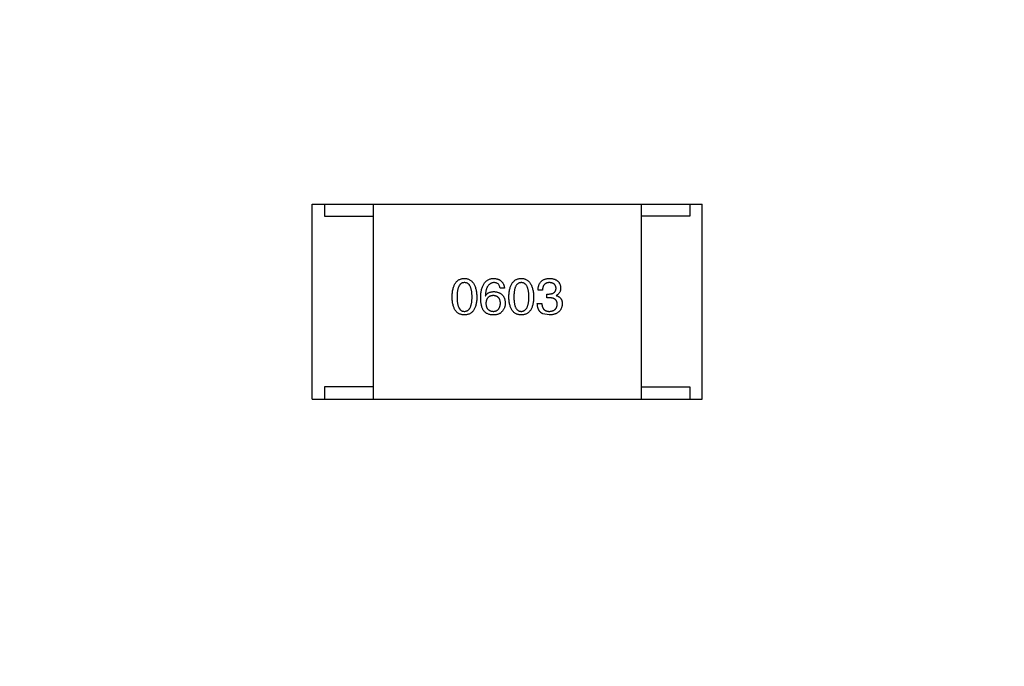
# Model space of a CAD drawing. Header units: millimetres. Extents: x -16 to 538, y -56 to 87.
# Tile 118 of 162: x 466.99 to 471.03, y 3.14 to 5.79. Entities that reach past the tile are written whole.
import ezdxf

# ---------------------------------------------------------------- set-up
doc = ezdxf.new("R2010")
doc.units = ezdxf.units.MM
doc.header["$LTSCALE"] = 1.21
doc.header["$MEASUREMENT"] = 0
doc.header["$PDMODE"] = 3
doc.header["$PDSIZE"] = 0.3125
doc.layers.get('0').update_dxf_attribs({"linetype": 'CONTINUOUS'})
doc.layers.get('DEFPOINTS').update_dxf_attribs({"linetype": 'CONTINUOUS'})
doc.layers.add('Dim', color=3, linetype='CONTINUOUS', lineweight=25)
doc.styles.get("Standard").update_dxf_attribs({"font": 'txt', "width": 0.8})
doc.dimstyles.get("Standard").update_dxf_attribs({"dimtxt": 0.15625, "dimasz": 0.1875, "dimexe": 0.125, "dimexo": 0.0625, "dimgap": 0.09, "dimtad": 0, "dimtih": 1, "dimtoh": 1, "dimzin": 4, "dimdsep": 46, "dimtxsty": 'STANDARD', "dimblk": '_FILLED', "dimblk1": '_FILLED', "dimblk2": '_FILLED', "dimcen": 0.09, "dimazin": 1, "dimtp": 0.01, "dimtm": 0.01, "dimtfac": 1, "dimtofl": 0, "dimtmove": 0, "dimatfit": 3, "dimldrblk": '_FILLED', "dimfxl": 1, "dimtolj": 1, "dimtzin": 4, "dimarcsym": 0})

# ---------------------------------------------------------------- blocks, each defined once
blk = doc.blocks.new('_FILLED')
at = {"color": 0, "linetype": 'ByBlock'}
blk.add_solid([(0, 0), (-1, 0.1667), (-1, -0.1667)], dxfattribs=at)
blk = doc.blocks.new('*D19')
at = {"color": 0, "linetype": 'ByBlock', "lineweight": -2}
for p, q in [((450.6432, 37.0225), (532.5397, 37.0225)), ((532.4147, 37.0225), (532.4147, 16.4209)), ((532.4147, -12.0275), (532.4147, 8.5742)), ((450.6432, -12.0275), (532.5397, -12.0275))]:
    blk.add_line(p, q, dxfattribs=at)
at = {"layer": 'DEFPOINTS', "color": 0, "linetype": 'ByBlock'}
for p in [(450.5807, 37.0225), (450.5807, -12.0275)]:
    blk.add_point(p, dxfattribs=at)
at = {"color": 0, "linetype": 'ByBlock', "lineweight": -2, "xscale": 2.54, "yscale": 2.54, "zscale": 2.54}
for p, rotation in [((532.4147, 37.0225), 90), ((532.4147, -12.0275), 270)]:
    blk.add_blockref('_FILLED', p, dxfattribs=dict(at, rotation=rotation))
at = {"color": 0, "linetype": 'ByBlock', "lineweight": -2, "insert": (532.4147, 12.4975), "char_height": 2.5, "attachment_point": 5, "rotation": 90}
blk.add_mtext('\\A1;49.05', dxfattribs=at)

msp = doc.modelspace()

# ---------------------------------------------------------------- linework, layer by layer
at = {"color": 7, "linetype": 'Continuous'}
for p, q in [((468.1889, 5.0375), (469.7889, 5.0375)), ((468.1889, 4.2375), (468.1889, 5.0375)), ((468.2389, 5.0375), (468.2389, 4.9875)), ((468.4389, 5.0375), (468.4389, 4.2375)), ((469.5389, 5.0375), (469.5389, 4.2375)), ((469.7389, 5.0375), (469.7389, 4.9875)), ((469.7889, 4.2375), (469.7889, 5.0375)), ((468.2389, 4.9875), (468.4389, 4.9875)), ((469.7389, 4.9875), (469.5389, 4.9875)), ((468.9781, 4.6933), (468.96, 4.6933)), ((468.8994, 4.6614), (468.9002, 4.6605)), ((469.1342, 4.6843), (469.1161, 4.6843)), ((469.1522, 4.6687), (469.162, 4.6687)), ((469.1522, 4.6532), (469.1522, 4.6687)), ((469.1612, 4.6532), (469.1522, 4.6532)), ((469.1907, 4.663), (469.1907, 4.6622)), ((469.1128, 4.6302), (469.1317, 4.6302)), ((469.162, 4.5827), (469.135, 4.5876)), ((468.4389, 4.2875), (468.2389, 4.2875)), ((468.2389, 4.2875), (468.2389, 4.2375)), ((469.5389, 4.2875), (469.7389, 4.2875)), ((469.7389, 4.2875), (469.7389, 4.2375)), ((468.1889, 4.2375), (469.7889, 4.2375))]:
    msp.add_line(p, q, dxfattribs=at)
for points, knots in [([(468.7631, 4.6564), (468.7632, 4.6595), (468.7634, 4.6654), (468.7642, 4.674), (468.7653, 4.6819), (468.7668, 4.6893), (468.7687, 4.6962), (468.7709, 4.7024), (468.7735, 4.7081), (468.7765, 4.7132), (468.7799, 4.7177), (468.7836, 4.7216), (468.7878, 4.725), (468.7923, 4.7277), (468.7972, 4.7298), (468.8024, 4.7314), (468.8081, 4.7324), (468.8119, 4.7326), (468.8139, 4.7327)], [0, 0, 0, 0, 0.088823, 0.172287, 0.250296, 0.323438, 0.392244, 0.456221, 0.516635, 0.573871, 0.628, 0.680335, 0.731489, 0.782557, 0.834044, 0.886738, 0.942089, 1, 1, 1, 1]), ([(468.8139, 4.7327), (468.8159, 4.7325), (468.8197, 4.7323), (468.8253, 4.7312), (468.8304, 4.7296), (468.8353, 4.7274), (468.8398, 4.7246), (468.8439, 4.7212), (468.8476, 4.7173), (468.8509, 4.7128), (468.854, 4.7077), (468.8566, 4.702), (468.8589, 4.6958), (468.8608, 4.689), (468.8623, 4.6817), (468.8635, 4.6738), (468.8644, 4.6653), (468.8646, 4.6595), (468.8648, 4.6564)], [0, 0, 0, 0, 0.057415, 0.112361, 0.16496, 0.216437, 0.267441, 0.318839, 0.371478, 0.426325, 0.483626, 0.544235, 0.608673, 0.677374, 0.750405, 0.828394, 0.911525, 1, 1, 1, 1]), ([(468.8805, 4.6532), (468.8806, 4.6563), (468.8808, 4.6624), (468.8816, 4.6713), (468.8828, 4.6795), (468.8844, 4.6872), (468.8863, 4.6943), (468.8887, 4.7008), (468.8915, 4.7067), (468.8947, 4.7119), (468.8983, 4.7167), (468.9023, 4.7208), (468.9067, 4.7243), (468.9115, 4.7272), (468.9167, 4.7295), (468.9223, 4.7312), (468.9283, 4.7323), (468.9325, 4.7325), (468.9346, 4.7327)], [0, 0, 0, 0, 0.087517, 0.169686, 0.246944, 0.319347, 0.387088, 0.450961, 0.511075, 0.567974, 0.622351, 0.675039, 0.726853, 0.778688, 0.83093, 0.884738, 0.941043, 1, 1, 1, 1]), ([(468.9346, 4.7327), (468.9362, 4.7325), (468.9393, 4.7323), (468.9438, 4.7316), (468.9481, 4.7306), (468.952, 4.7294), (468.9557, 4.7279), (468.9592, 4.7261), (468.9623, 4.724), (468.9652, 4.7217), (468.9678, 4.7191), (468.9701, 4.7162), (468.9721, 4.713), (468.9739, 4.7096), (468.9754, 4.7059), (468.9765, 4.7019), (468.9775, 4.6977), (468.9779, 4.6948), (468.9781, 4.6933)], [0, 0, 0, 0, 0.073784, 0.144317, 0.211047, 0.274818, 0.336501, 0.395724, 0.453465, 0.510016, 0.566585, 0.622844, 0.680328, 0.739335, 0.800408, 0.863904, 0.93053, 1, 1, 1, 1]), ([(468.9963, 4.6564), (468.9964, 4.6595), (468.9966, 4.6654), (468.9973, 4.674), (468.9984, 4.6819), (469, 4.6893), (469.0018, 4.6962), (469.0041, 4.7024), (469.0067, 4.7081), (469.0097, 4.7132), (469.013, 4.7177), (469.0168, 4.7216), (469.0209, 4.725), (469.0254, 4.7277), (469.0303, 4.7298), (469.0356, 4.7314), (469.0412, 4.7324), (469.0451, 4.7326), (469.0471, 4.7327)], [0, 0, 0, 0, 0.088823, 0.172287, 0.250296, 0.323438, 0.392244, 0.456221, 0.516635, 0.573871, 0.628, 0.680335, 0.731489, 0.782557, 0.834044, 0.886738, 0.942089, 1, 1, 1, 1]), ([(469.0471, 4.7327), (469.049, 4.7325), (469.0529, 4.7323), (469.0584, 4.7312), (469.0636, 4.7296), (469.0684, 4.7274), (469.0729, 4.7246), (469.077, 4.7212), (469.0807, 4.7173), (469.0841, 4.7128), (469.0871, 4.7077), (469.0898, 4.702), (469.092, 4.6958), (469.0939, 4.689), (469.0955, 4.6817), (469.0967, 4.6738), (469.0975, 4.6653), (469.0978, 4.6595), (469.0979, 4.6564)], [0, 0, 0, 0, 0.057415, 0.112361, 0.16496, 0.216437, 0.267441, 0.318839, 0.371478, 0.426325, 0.483626, 0.544235, 0.608673, 0.677374, 0.750405, 0.828394, 0.911525, 1, 1, 1, 1]), ([(469.1161, 4.6843), (469.1162, 4.6862), (469.1163, 4.69), (469.117, 4.6954), (469.1179, 4.7004), (469.1193, 4.7051), (469.121, 4.7094), (469.1231, 4.7134), (469.1255, 4.717), (469.1284, 4.7202), (469.1315, 4.7231), (469.1351, 4.7256), (469.139, 4.7277), (469.1432, 4.7294), (469.1478, 4.7308), (469.1528, 4.7318), (469.1581, 4.7325), (469.1618, 4.7326), (469.1637, 4.7327)], [0, 0, 0, 0, 0.074804, 0.144899, 0.211458, 0.274554, 0.334363, 0.392059, 0.448123, 0.503024, 0.558154, 0.613471, 0.670844, 0.729926, 0.792003, 0.857405, 0.926768, 1, 1, 1, 1]), ([(469.1637, 4.7327), (469.1654, 4.7326), (469.1687, 4.7324), (469.1736, 4.7317), (469.1782, 4.7309), (469.1824, 4.7297), (469.1863, 4.7283), (469.19, 4.7266), (469.1933, 4.7246), (469.1963, 4.7223), (469.199, 4.7197), (469.2013, 4.7169), (469.2033, 4.7138), (469.2051, 4.7104), (469.2065, 4.7067), (469.2076, 4.7028), (469.2084, 4.6986), (469.2086, 4.6956), (469.2087, 4.6941)], [0, 0, 0, 0, 0.077845, 0.151584, 0.221397, 0.287366, 0.350104, 0.410398, 0.467998, 0.524388, 0.579979, 0.635152, 0.690917, 0.747936, 0.806661, 0.867861, 0.932479, 1, 1, 1, 1]), ([(468.8139, 4.7155), (468.8127, 4.7154), (468.8103, 4.7153), (468.8068, 4.7146), (468.8036, 4.7135), (468.8006, 4.7118), (468.7979, 4.7097), (468.7953, 4.7072), (468.7931, 4.7041), (468.7911, 4.7006), (468.7893, 4.6967), (468.7877, 4.6923), (468.7865, 4.6874), (468.7854, 4.6821), (468.7846, 4.6764), (468.784, 4.6701), (468.7837, 4.6634), (468.7836, 4.6588), (468.7836, 4.6564)], [0, 0, 0, 0, 0.049764, 0.097007, 0.143217, 0.188577, 0.235116, 0.282997, 0.333719, 0.387776, 0.445989, 0.508679, 0.576563, 0.649481, 0.728235, 0.812722, 0.903548, 1, 1, 1, 1]), ([(468.8451, 4.6564), (468.8451, 4.6588), (468.845, 4.6634), (468.8447, 4.6701), (468.8441, 4.6764), (468.8432, 4.6821), (468.8421, 4.6875), (468.8408, 4.6923), (468.8392, 4.6967), (468.8374, 4.7007), (468.8353, 4.7041), (468.833, 4.7072), (468.8304, 4.7097), (468.8276, 4.7119), (468.8245, 4.7135), (468.8212, 4.7146), (468.8176, 4.7153), (468.8152, 4.7154), (468.8139, 4.7155)], [0, 0, 0, 0, 0.095719, 0.185854, 0.269738, 0.347952, 0.420315, 0.487894, 0.550245, 0.608186, 0.662454, 0.713283, 0.761375, 0.808209, 0.854301, 0.901312, 0.949396, 1, 1, 1, 1]), ([(468.9346, 4.7155), (468.9333, 4.7154), (468.9308, 4.7152), (468.9271, 4.7143), (468.9236, 4.7132), (468.9204, 4.7115), (468.9174, 4.7095), (468.9146, 4.7071), (468.9121, 4.7043), (468.9097, 4.7011), (468.9076, 4.6975), (468.9058, 4.6935), (468.9041, 4.6891), (468.9027, 4.6843), (468.9015, 4.6791), (468.9006, 4.6736), (468.8998, 4.6676), (468.8995, 4.6635), (468.8994, 4.6614)], [0, 0, 0, 0, 0.054741, 0.107075, 0.158339, 0.208382, 0.258772, 0.310045, 0.362765, 0.417822, 0.475982, 0.537466, 0.602901, 0.673037, 0.747247, 0.826291, 0.910782, 1, 1, 1, 1]), ([(468.96, 4.6933), (468.9596, 4.6951), (468.9589, 4.6984), (468.9571, 4.703), (468.9547, 4.7068), (468.9517, 4.71), (468.9482, 4.7125), (468.9441, 4.7142), (468.9396, 4.7153), (468.9363, 4.7154), (468.9346, 4.7155)], [0, 0, 0, 0, 0.1439, 0.274233, 0.394478, 0.509388, 0.621911, 0.738504, 0.863414, 1, 1, 1, 1]), ([(469.0471, 4.7155), (469.0459, 4.7154), (469.0435, 4.7153), (469.04, 4.7146), (469.0367, 4.7135), (469.0337, 4.7118), (469.031, 4.7097), (469.0285, 4.7072), (469.0262, 4.7041), (469.0242, 4.7006), (469.0225, 4.6967), (469.0209, 4.6923), (469.0197, 4.6874), (469.0185, 4.6821), (469.0178, 4.6764), (469.0172, 4.6701), (469.0168, 4.6634), (469.0168, 4.6588), (469.0168, 4.6564)], [0, 0, 0, 0, 0.049764, 0.097007, 0.143217, 0.188577, 0.235116, 0.282997, 0.333719, 0.387776, 0.445989, 0.508679, 0.576563, 0.649481, 0.728235, 0.812722, 0.903548, 1, 1, 1, 1]), ([(469.0782, 4.6564), (469.0782, 4.6588), (469.0782, 4.6634), (469.0778, 4.6701), (469.0772, 4.6764), (469.0764, 4.6821), (469.0753, 4.6875), (469.074, 4.6923), (469.0724, 4.6967), (469.0706, 4.7007), (469.0685, 4.7041), (469.0662, 4.7072), (469.0636, 4.7097), (469.0608, 4.7119), (469.0577, 4.7135), (469.0544, 4.7146), (469.0508, 4.7153), (469.0483, 4.7154), (469.0471, 4.7155)], [0, 0, 0, 0, 0.095719, 0.185854, 0.269738, 0.347952, 0.420315, 0.487894, 0.550245, 0.608186, 0.662454, 0.713283, 0.761375, 0.808209, 0.854301, 0.901312, 0.949396, 1, 1, 1, 1]), ([(469.1628, 4.7155), (469.1617, 4.7154), (469.1595, 4.7154), (469.1563, 4.715), (469.1534, 4.7144), (469.1506, 4.7136), (469.1481, 4.7125), (469.1457, 4.7111), (469.1436, 4.7096), (469.1417, 4.7077), (469.14, 4.7056), (469.1385, 4.7033), (469.1372, 4.7007), (469.1362, 4.6979), (469.1353, 4.6948), (469.1348, 4.6915), (469.1343, 4.688), (469.1342, 4.6856), (469.1342, 4.6843)], [0, 0, 0, 0, 0.069877, 0.136363, 0.198671, 0.257968, 0.315462, 0.370709, 0.425568, 0.479847, 0.535753, 0.592303, 0.651386, 0.713311, 0.778642, 0.84836, 0.921866, 1, 1, 1, 1]), ([(469.162, 4.6687), (469.1631, 4.6688), (469.1652, 4.6689), (469.1683, 4.6692), (469.1712, 4.6698), (469.1739, 4.6705), (469.1764, 4.6713), (469.1786, 4.6724), (469.1807, 4.6736), (469.1825, 4.675), (469.1842, 4.6766), (469.1856, 4.6784), (469.1869, 4.6803), (469.1879, 4.6824), (469.1887, 4.6847), (469.1893, 4.6871), (469.1897, 4.6898), (469.1898, 4.6916), (469.1899, 4.6925)], [0, 0, 0, 0, 0.079415, 0.154091, 0.22508, 0.29186, 0.355026, 0.415127, 0.472418, 0.528511, 0.583551, 0.638361, 0.693547, 0.750023, 0.807857, 0.868401, 0.932259, 1, 1, 1, 1]), ([(469.1899, 4.6925), (469.1898, 4.6934), (469.1896, 4.6951), (469.1891, 4.6977), (469.1885, 4.7), (469.1876, 4.7022), (469.1866, 4.7043), (469.1853, 4.7061), (469.1839, 4.7078), (469.1823, 4.7093), (469.1805, 4.7107), (469.1786, 4.7119), (469.1764, 4.7129), (469.174, 4.7138), (469.1715, 4.7144), (469.1688, 4.7149), (469.1659, 4.7153), (469.1639, 4.7154), (469.1628, 4.7155)], [0, 0, 0, 0, 0.067655, 0.132224, 0.194132, 0.253145, 0.309858, 0.366002, 0.421361, 0.47702, 0.532632, 0.590536, 0.65067, 0.713258, 0.779588, 0.848803, 0.921949, 1, 1, 1, 1]), ([(469.2087, 4.6941), (469.2087, 4.6923), (469.2086, 4.6888), (469.2078, 4.6837), (469.2063, 4.679), (469.2044, 4.6748), (469.2018, 4.6711), (469.1987, 4.6679), (469.1949, 4.6651), (469.1921, 4.6637), (469.1907, 4.663)], [0, 0, 0, 0, 0.143686, 0.277942, 0.40333, 0.521785, 0.638573, 0.755208, 0.874773, 1, 1, 1, 1]), ([(468.8139, 4.5827), (468.8119, 4.5828), (468.8081, 4.5829), (468.8024, 4.5839), (468.7972, 4.5854), (468.7923, 4.5875), (468.7878, 4.5901), (468.7836, 4.5934), (468.7799, 4.5971), (468.7765, 4.6015), (468.7735, 4.6064), (468.7709, 4.6119), (468.7687, 4.618), (468.7668, 4.6246), (468.7653, 4.6318), (468.7642, 4.6395), (468.7634, 4.6478), (468.7632, 4.6535), (468.7631, 4.6564)], [0, 0, 0, 0, 0.059135, 0.115606, 0.169241, 0.221578, 0.273261, 0.324749, 0.377329, 0.431642, 0.488541, 0.548597, 0.612232, 0.680174, 0.752504, 0.829777, 0.912307, 1, 1, 1, 1]), ([(468.7836, 4.6564), (468.7836, 4.6541), (468.7837, 4.6494), (468.784, 4.6427), (468.7846, 4.6365), (468.7854, 4.6307), (468.7865, 4.6254), (468.7877, 4.6206), (468.7893, 4.6162), (468.7911, 4.6122), (468.7931, 4.6087), (468.7953, 4.6057), (468.7978, 4.6031), (468.8006, 4.6011), (468.8036, 4.5994), (468.8068, 4.5982), (468.8103, 4.5976), (468.8127, 4.5975), (468.8139, 4.5974)], [0, 0, 0, 0, 0.096457, 0.187288, 0.27178, 0.350132, 0.423455, 0.491343, 0.554037, 0.612253, 0.666313, 0.717038, 0.764921, 0.811214, 0.856775, 0.902988, 0.950234, 1, 1, 1, 1]), ([(468.8139, 4.5974), (468.8152, 4.5975), (468.8177, 4.5977), (468.8212, 4.5984), (468.8245, 4.5997), (468.8276, 4.6014), (468.8305, 4.6035), (468.833, 4.6061), (468.8353, 4.6091), (468.8374, 4.6126), (468.8392, 4.6166), (468.8408, 4.6209), (468.8421, 4.6258), (468.8432, 4.6311), (468.8441, 4.6368), (468.8447, 4.6429), (468.845, 4.6495), (468.8451, 4.6541), (468.8451, 4.6564)], [0, 0, 0, 0, 0.050879, 0.099377, 0.146973, 0.193618, 0.240619, 0.289461, 0.34047, 0.395283, 0.453059, 0.515633, 0.582666, 0.655287, 0.732971, 0.815933, 0.905166, 1, 1, 1, 1]), ([(468.8648, 4.6564), (468.8647, 4.6535), (468.8645, 4.6478), (468.8637, 4.6395), (468.8626, 4.6318), (468.8611, 4.6246), (468.8592, 4.618), (468.857, 4.6119), (468.8544, 4.6065), (468.8514, 4.6015), (468.848, 4.5972), (468.8442, 4.5934), (468.8401, 4.5901), (468.8356, 4.5875), (468.8307, 4.5854), (468.8254, 4.5839), (468.8198, 4.5829), (468.8159, 4.5828), (468.8139, 4.5827)], [0, 0, 0, 0, 0.08769, 0.170218, 0.24749, 0.319818, 0.387758, 0.451391, 0.511445, 0.568185, 0.622681, 0.67526, 0.726746, 0.778428, 0.830764, 0.884397, 0.940866, 1, 1, 1, 1]), ([(468.8912, 4.6023), (468.8903, 4.6039), (468.8885, 4.6071), (468.8864, 4.6123), (468.8846, 4.618), (468.8831, 4.6242), (468.8819, 4.6308), (468.8811, 4.6378), (468.8806, 4.6453), (468.8805, 4.6505), (468.8805, 4.6532)], [0, 0, 0, 0, 0.101889, 0.209155, 0.322694, 0.442863, 0.569758, 0.70479, 0.848502, 1, 1, 1, 1]), ([(468.9002, 4.6605), (468.901, 4.662), (468.9027, 4.6648), (468.9059, 4.6685), (468.9096, 4.6716), (468.9137, 4.6742), (468.9183, 4.6761), (468.9233, 4.6776), (468.9288, 4.6784), (468.9326, 4.6785), (468.9346, 4.6786)], [0, 0, 0, 0, 0.122276, 0.239997, 0.35611, 0.473903, 0.59404, 0.720428, 0.855383, 1, 1, 1, 1]), ([(468.9321, 4.6622), (468.931, 4.6621), (468.9287, 4.662), (468.9254, 4.6616), (468.9224, 4.6609), (468.9195, 4.6599), (468.9168, 4.6588), (468.9144, 4.6573), (468.9122, 4.6557), (468.9102, 4.6538), (468.9084, 4.6517), (468.9068, 4.6493), (468.9054, 4.6467), (468.9043, 4.6439), (468.9033, 4.6408), (468.9026, 4.6375), (468.9021, 4.6339), (468.9019, 4.6315), (468.9018, 4.6302)], [0, 0, 0, 0, 0.070453, 0.136523, 0.199866, 0.260392, 0.318446, 0.374657, 0.430182, 0.485556, 0.541071, 0.598396, 0.657208, 0.718642, 0.783247, 0.851631, 0.923928, 1, 1, 1, 1]), ([(468.9617, 4.631), (468.9616, 4.6323), (468.9614, 4.6346), (468.9609, 4.6381), (468.9601, 4.6413), (468.9593, 4.6443), (468.9581, 4.6471), (468.9568, 4.6496), (468.9552, 4.6519), (468.9535, 4.654), (468.9515, 4.6558), (468.9494, 4.6575), (468.947, 4.6588), (468.9444, 4.66), (468.9416, 4.6609), (468.9387, 4.6616), (468.9355, 4.662), (468.9333, 4.6621), (468.9321, 4.6622)], [0, 0, 0, 0, 0.076288, 0.14871, 0.216387, 0.281386, 0.342528, 0.402111, 0.4591, 0.514852, 0.569974, 0.625644, 0.682226, 0.740156, 0.800362, 0.863471, 0.930116, 1, 1, 1, 1]), ([(468.9346, 4.6786), (468.9364, 4.6784), (468.94, 4.6781), (468.9451, 4.6772), (468.9499, 4.676), (468.9544, 4.6745), (468.9585, 4.6727), (468.9623, 4.6706), (468.9658, 4.6681), (468.9689, 4.6653), (468.9717, 4.6622), (468.9741, 4.6588), (468.9762, 4.6551), (468.9779, 4.651), (468.9792, 4.6467), (468.9803, 4.642), (468.9811, 4.637), (468.9812, 4.6336), (468.9813, 4.6318)], [0, 0, 0, 0, 0.074228, 0.144548, 0.211288, 0.274576, 0.335162, 0.393915, 0.450599, 0.506657, 0.562409, 0.618617, 0.676096, 0.735061, 0.79654, 0.860906, 0.928473, 1, 1, 1, 1]), ([(469.0471, 4.5827), (469.0451, 4.5828), (469.0412, 4.5829), (469.0356, 4.5839), (469.0303, 4.5854), (469.0254, 4.5875), (469.0209, 4.5901), (469.0168, 4.5934), (469.013, 4.5971), (469.0097, 4.6015), (469.0067, 4.6064), (469.0041, 4.6119), (469.0018, 4.618), (468.9999, 4.6246), (468.9984, 4.6318), (468.9973, 4.6395), (468.9966, 4.6478), (468.9964, 4.6535), (468.9963, 4.6564)], [0, 0, 0, 0, 0.059135, 0.115606, 0.169241, 0.221578, 0.273261, 0.324749, 0.377329, 0.431642, 0.488541, 0.548597, 0.612232, 0.680174, 0.752504, 0.829777, 0.912307, 1, 1, 1, 1]), ([(469.0168, 4.6564), (469.0168, 4.6541), (469.0168, 4.6494), (469.0172, 4.6427), (469.0178, 4.6365), (469.0186, 4.6307), (469.0197, 4.6254), (469.0209, 4.6206), (469.0225, 4.6162), (469.0242, 4.6122), (469.0262, 4.6087), (469.0285, 4.6057), (469.031, 4.6031), (469.0338, 4.6011), (469.0367, 4.5994), (469.04, 4.5982), (469.0435, 4.5976), (469.0459, 4.5975), (469.0471, 4.5974)], [0, 0, 0, 0, 0.096457, 0.187288, 0.27178, 0.350132, 0.423455, 0.491343, 0.554037, 0.612253, 0.666313, 0.717038, 0.764921, 0.811214, 0.856775, 0.902988, 0.950234, 1, 1, 1, 1]), ([(469.0471, 4.5974), (469.0483, 4.5975), (469.0508, 4.5977), (469.0544, 4.5984), (469.0577, 4.5997), (469.0608, 4.6014), (469.0636, 4.6035), (469.0662, 4.6061), (469.0685, 4.6091), (469.0706, 4.6126), (469.0724, 4.6166), (469.0739, 4.6209), (469.0753, 4.6258), (469.0764, 4.6311), (469.0772, 4.6368), (469.0778, 4.6429), (469.0782, 4.6495), (469.0782, 4.6541), (469.0782, 4.6564)], [0, 0, 0, 0, 0.050879, 0.099377, 0.146973, 0.193618, 0.240619, 0.289461, 0.34047, 0.395283, 0.453059, 0.515633, 0.582666, 0.655287, 0.732971, 0.815933, 0.905166, 1, 1, 1, 1]), ([(469.0979, 4.6564), (469.0978, 4.6535), (469.0976, 4.6478), (469.0968, 4.6395), (469.0957, 4.6318), (469.0942, 4.6246), (469.0924, 4.618), (469.0901, 4.6119), (469.0875, 4.6065), (469.0845, 4.6015), (469.0812, 4.5972), (469.0774, 4.5934), (469.0733, 4.5901), (469.0687, 4.5875), (469.0638, 4.5854), (469.0586, 4.5839), (469.053, 4.5829), (469.0491, 4.5828), (469.0471, 4.5827)], [0, 0, 0, 0, 0.08769, 0.170218, 0.24749, 0.319818, 0.387758, 0.451391, 0.511445, 0.568185, 0.622681, 0.67526, 0.726746, 0.778428, 0.830764, 0.884397, 0.940866, 1, 1, 1, 1]), ([(469.1948, 4.6261), (469.1948, 4.6272), (469.1947, 4.6293), (469.1944, 4.6324), (469.1937, 4.6353), (469.1928, 4.6379), (469.1916, 4.6404), (469.1901, 4.6426), (469.1884, 4.6446), (469.1864, 4.6464), (469.1842, 4.648), (469.1817, 4.6494), (469.1789, 4.6506), (469.1758, 4.6515), (469.1726, 4.6523), (469.169, 4.6528), (469.1652, 4.6531), (469.1626, 4.6531), (469.1612, 4.6532)], [0, 0, 0, 0, 0.066518, 0.129194, 0.188613, 0.245254, 0.300032, 0.353805, 0.407079, 0.461108, 0.516272, 0.574141, 0.634837, 0.699275, 0.767504, 0.840272, 0.917505, 1, 1, 1, 1]), ([(469.1907, 4.6622), (469.1917, 4.6619), (469.1937, 4.6612), (469.1965, 4.6601), (469.199, 4.6588), (469.2015, 4.6574), (469.2037, 4.6557), (469.2057, 4.654), (469.2076, 4.6522), (469.2092, 4.6501), (469.2106, 4.6479), (469.2119, 4.6456), (469.2129, 4.6431), (469.2138, 4.6405), (469.2145, 4.6377), (469.2149, 4.6348), (469.2153, 4.6317), (469.2153, 4.6296), (469.2153, 4.6286)], [0, 0, 0, 0, 0.069445, 0.136039, 0.200011, 0.261745, 0.322328, 0.381403, 0.438864, 0.496655, 0.554398, 0.612391, 0.672266, 0.733005, 0.79604, 0.861293, 0.928785, 1, 1, 1, 1]), ([(468.9018, 4.6302), (468.9019, 4.6289), (468.9021, 4.6264), (468.9026, 4.6228), (468.9034, 4.6194), (468.9043, 4.6162), (468.9055, 4.6133), (468.9069, 4.6106), (468.9085, 4.6082), (468.9104, 4.606), (468.9124, 4.604), (468.9147, 4.6024), (468.9172, 4.6009), (468.92, 4.5997), (468.9229, 4.5988), (468.9261, 4.5981), (468.9294, 4.5976), (468.9318, 4.5975), (468.933, 4.5974)], [0, 0, 0, 0, 0.076467, 0.148148, 0.216496, 0.280559, 0.342274, 0.401168, 0.458322, 0.514073, 0.569257, 0.62465, 0.68124, 0.739113, 0.799947, 0.862804, 0.929597, 1, 1, 1, 1]), ([(468.933, 4.5974), (468.9341, 4.5975), (468.9362, 4.5977), (468.9393, 4.5982), (468.9422, 4.599), (468.9449, 4.6001), (468.9474, 4.6013), (468.9497, 4.6029), (468.9518, 4.6046), (468.9537, 4.6066), (468.9554, 4.6089), (468.9569, 4.6113), (468.9582, 4.614), (468.9593, 4.617), (468.9602, 4.6202), (468.9609, 4.6236), (468.9614, 4.6272), (468.9616, 4.6297), (468.9617, 4.631)], [0, 0, 0, 0, 0.066682, 0.130303, 0.190802, 0.248749, 0.30534, 0.361219, 0.415721, 0.471765, 0.528279, 0.586428, 0.64659, 0.710143, 0.776461, 0.846692, 0.921137, 1, 1, 1, 1]), ([(468.9813, 4.6318), (468.9813, 4.6301), (468.9812, 4.6266), (468.9805, 4.6216), (468.9793, 4.6167), (468.9777, 4.6119), (468.9756, 4.6074), (468.9731, 4.603), (468.9701, 4.5988), (468.9678, 4.5963), (468.9666, 4.595)], [0, 0, 0, 0, 0.12904, 0.253809, 0.377066, 0.499122, 0.621469, 0.744665, 0.870607, 1, 1, 1, 1]), ([(469.135, 4.5876), (469.1341, 4.588), (469.1324, 4.5888), (469.13, 4.5904), (469.1277, 4.592), (469.1256, 4.5939), (469.1236, 4.5959), (469.1218, 4.5982), (469.1202, 4.6006), (469.1187, 4.6032), (469.1174, 4.6059), (469.1163, 4.6089), (469.1153, 4.612), (469.1145, 4.6153), (469.1138, 4.6188), (469.1133, 4.6224), (469.113, 4.6263), (469.1129, 4.6289), (469.1128, 4.6302)], [0, 0, 0, 0, 0.056906, 0.113264, 0.168825, 0.223843, 0.279195, 0.335267, 0.392098, 0.450414, 0.51054, 0.572219, 0.636652, 0.703156, 0.773102, 0.845505, 0.921063, 1, 1, 1, 1]), ([(469.1317, 4.6302), (469.1317, 4.6289), (469.1318, 4.6263), (469.1323, 4.6226), (469.133, 4.6191), (469.1339, 4.6159), (469.135, 4.6129), (469.1364, 4.6102), (469.138, 4.6078), (469.1398, 4.6056), (469.1419, 4.6037), (469.1442, 4.602), (469.1468, 4.6005), (469.1496, 4.5994), (469.1525, 4.5985), (469.1558, 4.5979), (469.1592, 4.5975), (469.1616, 4.5974), (469.1628, 4.5974)], [0, 0, 0, 0, 0.07723, 0.149593, 0.217944, 0.282232, 0.34411, 0.402297, 0.458791, 0.513966, 0.568538, 0.623291, 0.679957, 0.737243, 0.798142, 0.86118, 0.928728, 1, 1, 1, 1]), ([(469.2153, 4.6286), (469.2152, 4.6268), (469.2149, 4.6233), (469.214, 4.6182), (469.2128, 4.6135), (469.2111, 4.6091), (469.2091, 4.6051), (469.2067, 4.6013), (469.2039, 4.5979), (469.2008, 4.5949), (469.1972, 4.5922), (469.1933, 4.5898), (469.189, 4.5877), (469.1843, 4.5861), (469.1793, 4.5847), (469.1739, 4.5836), (469.1681, 4.5829), (469.1641, 4.5828), (469.162, 4.5827)], [0, 0, 0, 0, 0.068236, 0.132937, 0.194125, 0.253174, 0.310181, 0.365986, 0.421096, 0.476216, 0.532352, 0.590232, 0.649824, 0.71274, 0.778406, 0.848058, 0.921922, 1, 1, 1, 1]), ([(469.1628, 4.5974), (469.1641, 4.5975), (469.1665, 4.5977), (469.1699, 4.5982), (469.1731, 4.5989), (469.1762, 4.5998), (469.179, 4.6008), (469.1815, 4.6022), (469.1839, 4.6037), (469.186, 4.6054), (469.1879, 4.6073), (469.1896, 4.6094), (469.191, 4.6117), (469.1922, 4.6142), (469.1933, 4.6169), (469.194, 4.6198), (469.1946, 4.6229), (469.1947, 4.625), (469.1948, 4.6261)], [0, 0, 0, 0, 0.076694, 0.149502, 0.218019, 0.283183, 0.345589, 0.405199, 0.462852, 0.519478, 0.575313, 0.630559, 0.687006, 0.744638, 0.804006, 0.866059, 0.931486, 1, 1, 1, 1]), ([(468.9297, 4.5827), (468.9276, 4.5828), (468.9236, 4.583), (468.9178, 4.5841), (468.9124, 4.5857), (468.9073, 4.5879), (468.9027, 4.5906), (468.8984, 4.594), (468.8945, 4.5979), (468.8923, 4.6008), (468.8912, 4.6023)], [0, 0, 0, 0, 0.137449, 0.267856, 0.393219, 0.514735, 0.63397, 0.753734, 0.874967, 1, 1, 1, 1]), ([(468.9666, 4.595), (468.9656, 4.5939), (468.9637, 4.5918), (468.9603, 4.5892), (468.9564, 4.587), (468.952, 4.5852), (468.9471, 4.5839), (468.9417, 4.583), (468.9359, 4.5826), (468.9318, 4.5826), (468.9297, 4.5827)], [0, 0, 0, 0, 0.105033, 0.21147, 0.321511, 0.438526, 0.563605, 0.698055, 0.843218, 1, 1, 1, 1])]:
    msp.add_open_spline(points, degree=3, knots=knots, dxfattribs=at)

# ---------------------------------------------------------------- dimensions: what is measured, and where the dimension line sits
at = {"layer": 'Dim'}
dim = msp.add_linear_dim(base=(532.4147, -12.0275), p1=(450.5807, 37.0225), p2=(450.5807, -12.0275), angle=90, dimstyle='STANDARD', override={"dimtxt": 2.5, "dimasz": 2.54, "dimtih": 0, "dimtoh": 0, "dimzin": 0, "dimcen": 0.198, "dimadec": 0, "dimazin": 0, "dimtp": 0, "dimtm": 0, "dimtdec": 4, "dimtzin": 0}, dxfattribs=at)
dim.commit()
dim.dimension.update_dxf_attribs({"geometry": '*D19', "text_midpoint": (532.4147, 12.4975)})

doc.saveas('drawing.dxf')
